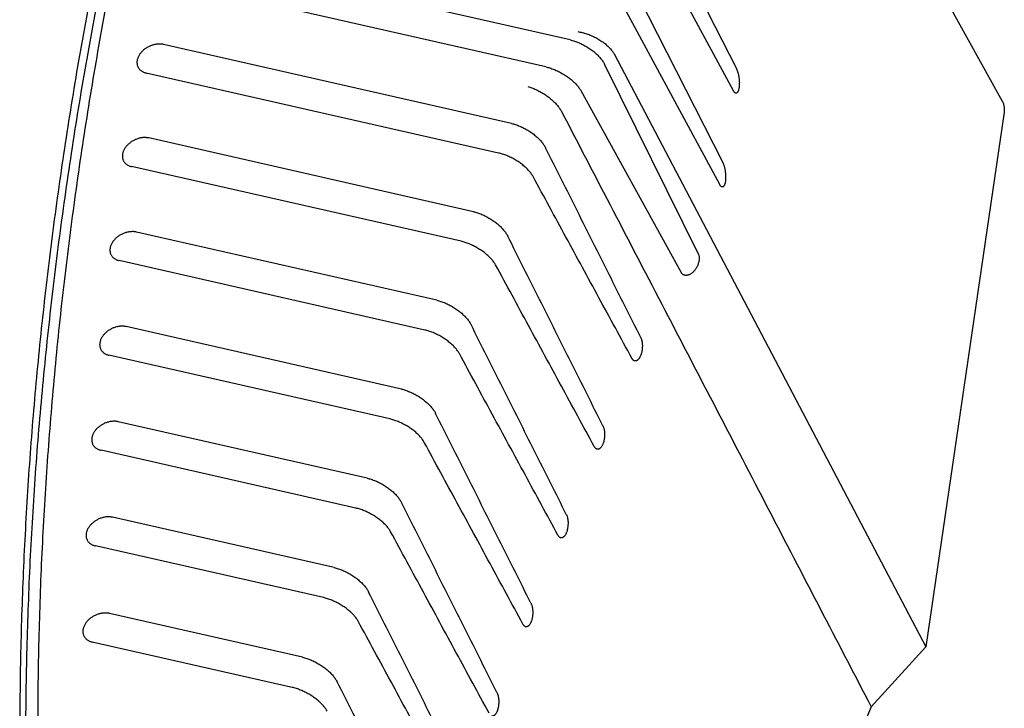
# Model space of a CAD drawing. Header units: inches. Extents: x 0 to 34, y 0 to 22.
# Tile 21 of 29: x 29 to 30.4, y 8.6 to 9.5. Entities that reach past the tile are written whole.
import ezdxf

# ---------------------------------------------------------------- set-up
doc = ezdxf.new("R2010")
doc.units = ezdxf.units.IN
doc.header["$LTSCALE"] = 1.87
doc.header["$MEASUREMENT"] = 0
doc.layers.get('0').update_dxf_attribs({"linetype": 'CONTINUOUS'})

msp = doc.modelspace()

# ---------------------------------------------------------------- linework, layer by layer
at = {"color": 7, "linetype": 'CONTINUOUS'}
for p, q in [((30.3553, 9.3742), (29.936, 10.1323)), ((29.8731, 9.6704), (30.0017, 9.4177)), ((29.8671, 9.6297), (29.9974, 9.3885)), ((29.7807, 9.4559), (29.2621, 9.5736)), ((29.8549, 9.5457), (29.9835, 9.293)), ((29.7481, 9.4201), (29.2392, 9.5356)), ((29.8489, 9.5051), (29.9792, 9.2639)), ((29.7026, 9.3448), (29.2398, 9.4498)), ((29.839, 9.4372), (30.2537, 8.6488)), ((29.8264, 9.4234), (29.951, 9.1716)), ((29.6855, 9.3055), (29.217, 9.4118)), ((29.7947, 9.3886), (29.9282, 9.1467)), ((30.3576, 9.3599), (30.2537, 8.6488)), ((29.6522, 9.2275), (29.2204, 9.3255)), ((29.6356, 9.1881), (29.1975, 9.2875)), ((29.6033, 9.1098), (29.2039, 9.2004)), ((29.5873, 9.0702), (29.181, 9.1624)), ((29.5562, 8.9917), (29.1903, 9.0747)), ((29.5407, 8.952), (29.1674, 9.0367)), ((29.5107, 8.8732), (29.1797, 8.9483)), ((29.4958, 8.8334), (29.1568, 8.9103)), ((29.4669, 8.7544), (29.1722, 8.8213)), ((29.4526, 8.7144), (29.1493, 8.7833)), ((29.4248, 8.6352), (29.1679, 8.6934)), ((29.4111, 8.5951), (29.1451, 8.6554)), ((30.2537, 8.6488), (30.1811, 8.5691))]:
    msp.add_line(p, q, dxfattribs=at)
for points, knots in [([(29.3126, 10.1514), (29.3004, 10.1118), (29.2768, 10.0326), (29.244, 9.9136), (29.2137, 9.7946), (29.1861, 9.6757), (29.1611, 9.557), (29.1387, 9.4386), (29.119, 9.3203), (29.102, 9.2024), (29.0877, 9.0847), (29.076, 8.9675), (29.0669, 8.8506), (29.0606, 8.7342), (29.057, 8.6183), (29.056, 8.5029), (29.0577, 8.388), (29.0621, 8.2738), (29.0668, 8.198), (29.0696, 8.1601)], [0, 0, 0, 0, 0.061586, 0.122797, 0.183635, 0.244107, 0.304215, 0.36397, 0.423372, 0.482435, 0.54116, 0.599561, 0.657642, 0.715417, 0.772892, 0.830083, 0.886992, 0.943628, 1, 1, 1, 1]), ([(29.2961, 10.1379), (29.2843, 10.0988), (29.2614, 10.0208), (29.2296, 9.9035), (29.2003, 9.7863), (29.1736, 9.6691), (29.1494, 9.5522), (29.1278, 9.4354), (29.1088, 9.3189), (29.0924, 9.2027), (29.0786, 9.0868), (29.0673, 8.9713), (29.0587, 8.8561), (29.0527, 8.7414), (29.0492, 8.6272), (29.0484, 8.5135), (29.0502, 8.4003), (29.0546, 8.2878), (29.0592, 8.213), (29.062, 8.1757)], [0, 0, 0, 0, 0.061539, 0.122709, 0.183511, 0.243954, 0.304039, 0.363776, 0.423166, 0.482223, 0.540948, 0.599355, 0.657446, 0.715237, 0.772732, 0.829946, 0.886887, 0.943568, 1, 1, 1, 1]), ([(29.3191, 10.1379), (29.3073, 10.0987), (29.2844, 10.0205), (29.2525, 9.9028), (29.2231, 9.7852), (29.1964, 9.6678), (29.1722, 9.5505), (29.1507, 9.4334), (29.1317, 9.3166), (29.1153, 9.2), (29.1016, 9.0838), (29.0905, 8.968), (29.082, 8.8525), (29.0761, 8.7375), (29.0729, 8.623), (29.0722, 8.509), (29.0743, 8.3955), (29.0789, 8.2827), (29.0838, 8.2077), (29.0866, 8.1704)], [0, 0, 0, 0, 0.061554, 0.122735, 0.183548, 0.243999, 0.304089, 0.36383, 0.423223, 0.48228, 0.541003, 0.599406, 0.657493, 0.715278, 0.772767, 0.829973, 0.886906, 0.943578, 1, 1, 1, 1]), ([(29.7907, 9.4669), (29.7917, 9.4667), (29.7937, 9.4664), (29.7967, 9.4657), (29.7997, 9.4649), (29.8027, 9.464), (29.8057, 9.4629), (29.8087, 9.4617), (29.8117, 9.4603), (29.8146, 9.4589), (29.8174, 9.4574), (29.8201, 9.4557), (29.8227, 9.454), (29.8251, 9.4523), (29.8274, 9.4505), (29.8296, 9.4486), (29.8316, 9.4468), (29.8335, 9.4449), (29.8351, 9.4429), (29.8366, 9.441), (29.8379, 9.4391), (29.8387, 9.4378), (29.839, 9.4372)], [0, 0, 0, 0, 0.050876, 0.103216, 0.156732, 0.211246, 0.266335, 0.321807, 0.377328, 0.432589, 0.487418, 0.541433, 0.594527, 0.64641, 0.69687, 0.74583, 0.793012, 0.838405, 0.88187, 0.923276, 0.962692, 1, 1, 1, 1]), ([(29.7807, 9.4559), (29.7816, 9.4557), (29.7835, 9.4552), (29.7863, 9.4544), (29.7891, 9.4534), (29.7919, 9.4523), (29.7947, 9.451), (29.7975, 9.4496), (29.8003, 9.4481), (29.803, 9.4466), (29.8057, 9.4449), (29.8082, 9.4431), (29.8107, 9.4413), (29.8131, 9.4394), (29.8153, 9.4374), (29.8174, 9.4355), (29.8193, 9.4335), (29.8211, 9.4314), (29.8227, 9.4294), (29.8241, 9.4274), (29.8254, 9.4254), (29.8261, 9.4241), (29.8264, 9.4234)], [0, 0, 0, 0, 0.048847, 0.099322, 0.151099, 0.204063, 0.257842, 0.312218, 0.366952, 0.421675, 0.476267, 0.530352, 0.583744, 0.636233, 0.687505, 0.737494, 0.785904, 0.832616, 0.877515, 0.920394, 0.961271, 1, 1, 1, 1]), ([(29.2398, 9.4498), (29.2392, 9.45), (29.238, 9.4502), (29.236, 9.4504), (29.234, 9.4504), (29.232, 9.4503), (29.2299, 9.4501), (29.2279, 9.4497), (29.2258, 9.4491), (29.2237, 9.4485), (29.2217, 9.4476), (29.2198, 9.4467), (29.2179, 9.4456), (29.216, 9.4445), (29.2143, 9.4432), (29.2127, 9.4418), (29.2112, 9.4404), (29.2098, 9.4388), (29.2086, 9.4372), (29.2075, 9.4356), (29.2066, 9.4339), (29.2058, 9.4322), (29.2053, 9.4305), (29.2048, 9.4288), (29.2046, 9.4271), (29.2046, 9.4254), (29.2047, 9.4238), (29.205, 9.4222), (29.2055, 9.4208), (29.2059, 9.4199), (29.2061, 9.4195)], [0, 0, 0, 0, 0.034876, 0.070744, 0.107447, 0.145043, 0.183365, 0.22228, 0.26177, 0.301571, 0.341656, 0.381843, 0.42192, 0.46187, 0.501425, 0.540529, 0.57906, 0.616816, 0.653832, 0.689924, 0.725077, 0.759295, 0.792482, 0.82478, 0.856174, 0.886763, 0.916733, 0.946144, 0.975273, 1, 1, 1, 1]), ([(29.2061, 9.4195), (29.2061, 9.4195), (29.2064, 9.4189), (29.207, 9.418), (29.208, 9.4167), (29.2092, 9.4156), (29.2105, 9.4146), (29.2119, 9.4137), (29.2135, 9.4129), (29.2152, 9.4123), (29.2164, 9.412), (29.217, 9.4118)], [0, 0, 0, 0, 0.016866, 0.131683, 0.247767, 0.365462, 0.485727, 0.609027, 0.735515, 0.865919, 1, 1, 1, 1]), ([(29.7481, 9.4201), (29.749, 9.4199), (29.7509, 9.4194), (29.7536, 9.4186), (29.7565, 9.4176), (29.7593, 9.4165), (29.7622, 9.4153), (29.765, 9.414), (29.7678, 9.4125), (29.7706, 9.411), (29.7733, 9.4093), (29.7759, 9.4076), (29.7784, 9.4058), (29.7808, 9.404), (29.7831, 9.4021), (29.7852, 9.4002), (29.7872, 9.3983), (29.7891, 9.3963), (29.7908, 9.3944), (29.7923, 9.3924), (29.7936, 9.3905), (29.7944, 9.3892), (29.7947, 9.3886)], [0, 0, 0, 0, 0.04873, 0.09918, 0.151011, 0.204099, 0.258065, 0.312671, 0.367669, 0.422673, 0.477544, 0.531892, 0.585512, 0.63818, 0.689565, 0.739586, 0.787933, 0.834481, 0.879102, 0.921582, 0.961935, 1, 1, 1, 1]), ([(30.0017, 9.4177), (30.0019, 9.4173), (30.0022, 9.4166), (30.0027, 9.4154), (30.0031, 9.4141), (30.0036, 9.4128), (30.004, 9.4113), (30.0043, 9.4098), (30.0047, 9.4081), (30.0049, 9.4065), (30.0052, 9.4048), (30.0053, 9.403), (30.0055, 9.4013), (30.0056, 9.3995), (30.0056, 9.3978), (30.0055, 9.3961), (30.0054, 9.3945), (30.0053, 9.393), (30.0051, 9.3916), (30.0048, 9.3903), (30.0045, 9.3891), (30.0041, 9.3881), (30.0037, 9.3872), (30.0033, 9.3864), (30.0028, 9.3858), (30.0023, 9.3854), (30.0018, 9.3851), (30.0013, 9.385), (30.0009, 9.3851), (30.0007, 9.3851)], [0, 0, 0, 0, 0.033438, 0.069636, 0.108282, 0.149337, 0.1926, 0.237696, 0.284575, 0.332805, 0.381923, 0.431756, 0.481696, 0.531302, 0.580212, 0.627744, 0.673579, 0.717217, 0.758148, 0.796184, 0.830922, 0.86221, 0.890041, 0.914373, 0.935537, 0.95397, 0.97036, 0.985809, 1, 1, 1, 1]), ([(29.7244, 9.394), (29.7252, 9.3938), (29.727, 9.3933), (29.7297, 9.3923), (29.7324, 9.3912), (29.7351, 9.39), (29.7378, 9.3887), (29.7405, 9.3872), (29.7432, 9.3857), (29.7459, 9.384), (29.7485, 9.3823), (29.751, 9.3805), (29.7534, 9.3786), (29.7557, 9.3766), (29.758, 9.3747), (29.76, 9.3727), (29.762, 9.3706), (29.7638, 9.3686), (29.7654, 9.3666), (29.7668, 9.3646), (29.7681, 9.3626), (29.7689, 9.3613), (29.7692, 9.3606)], [0, 0, 0, 0, 0.047601, 0.096968, 0.147836, 0.200074, 0.253299, 0.307305, 0.361828, 0.416509, 0.47121, 0.525535, 0.579304, 0.632257, 0.684072, 0.734652, 0.783662, 0.830979, 0.876433, 0.919791, 0.961044, 1, 1, 1, 1]), ([(30.0007, 9.3851), (30.0007, 9.3851), (30.0005, 9.3852), (30.0001, 9.3853), (29.9995, 9.3857), (29.999, 9.3862), (29.9985, 9.3869), (29.9979, 9.3876), (29.9976, 9.3882), (29.9974, 9.3885)], [0, 0, 0, 0, 0.010335, 0.131503, 0.267274, 0.420616, 0.593243, 0.786553, 1, 1, 1, 1]), ([(30.3553, 9.3742), (30.3555, 9.3738), (30.356, 9.3728), (30.3567, 9.3711), (30.3573, 9.369), (30.3577, 9.3668), (30.3579, 9.3645), (30.3579, 9.3622), (30.3578, 9.3607), (30.3576, 9.3599)], [0, 0, 0, 0, 0.083279, 0.231678, 0.380817, 0.531701, 0.684684, 0.840694, 1, 1, 1, 1]), ([(29.7692, 9.3606), (29.815, 9.2726), (29.9066, 9.0966), (30.0439, 8.8327), (30.1354, 8.657), (30.1811, 8.5691)], [0, 0, 0, 0, 0.333737, 0.66707, 1, 1, 1, 1]), ([(29.7026, 9.3448), (29.7035, 9.3446), (29.7053, 9.3442), (29.708, 9.3433), (29.7108, 9.3424), (29.7135, 9.3413), (29.7163, 9.3401), (29.7191, 9.3387), (29.7218, 9.3372), (29.7245, 9.3357), (29.7271, 9.334), (29.7297, 9.3322), (29.7321, 9.3304), (29.7345, 9.3285), (29.7367, 9.3266), (29.7388, 9.3246), (29.7407, 9.3226), (29.7425, 9.3205), (29.7442, 9.3185), (29.7456, 9.3165), (29.7469, 9.3145), (29.7477, 9.3131), (29.748, 9.3124)], [0, 0, 0, 0, 0.047743, 0.097168, 0.147966, 0.200049, 0.253074, 0.306834, 0.361114, 0.415547, 0.470017, 0.524153, 0.577748, 0.630593, 0.68235, 0.732931, 0.782023, 0.829479, 0.875163, 0.91884, 0.96051, 1, 1, 1, 1]), ([(29.2204, 9.3255), (29.2198, 9.3256), (29.2186, 9.3258), (29.2166, 9.326), (29.2146, 9.3261), (29.2126, 9.326), (29.2105, 9.3257), (29.2084, 9.3253), (29.2064, 9.3248), (29.2043, 9.3241), (29.2023, 9.3233), (29.2003, 9.3223), (29.1984, 9.3213), (29.1966, 9.3201), (29.1949, 9.3188), (29.1933, 9.3174), (29.1918, 9.316), (29.1904, 9.3144), (29.1892, 9.3129), (29.1881, 9.3112), (29.1872, 9.3095), (29.1864, 9.3078), (29.1858, 9.3061), (29.1854, 9.3044), (29.1852, 9.3027), (29.1852, 9.3011), (29.1853, 9.2994), (29.1856, 9.2979), (29.1861, 9.2964), (29.1865, 9.2955), (29.1867, 9.2952)], [0, 0, 0, 0, 0.034876, 0.070744, 0.107447, 0.145043, 0.183365, 0.22228, 0.26177, 0.301571, 0.341656, 0.381843, 0.42192, 0.46187, 0.501425, 0.540529, 0.57906, 0.616816, 0.653832, 0.689924, 0.725077, 0.759295, 0.792482, 0.82478, 0.856174, 0.886763, 0.916733, 0.946144, 0.975273, 1, 1, 1, 1]), ([(29.8745, 9.0602), (29.8604, 9.0882), (29.8323, 9.1442), (29.7902, 9.2283), (29.7621, 9.2844), (29.748, 9.3124)], [0, 0, 0, 0, 0.333161, 0.666495, 1, 1, 1, 1]), ([(29.7314, 9.2742), (29.731, 9.2748), (29.7302, 9.2761), (29.7289, 9.2781), (29.7274, 9.28), (29.7258, 9.282), (29.7239, 9.2839), (29.7219, 9.2859), (29.7198, 9.2878), (29.7175, 9.2896), (29.7152, 9.2915), (29.7127, 9.2932), (29.7101, 9.2949), (29.7075, 9.2965), (29.7048, 9.2981), (29.702, 9.2995), (29.6992, 9.3008), (29.6965, 9.302), (29.6937, 9.3031), (29.6909, 9.304), (29.6882, 9.3049), (29.6864, 9.3053), (29.6855, 9.3055)], [0, 0, 0, 0, 0.038807, 0.079887, 0.123061, 0.168327, 0.215445, 0.264278, 0.314674, 0.366317, 0.419119, 0.472741, 0.526969, 0.581595, 0.636245, 0.690797, 0.744881, 0.798271, 0.850754, 0.901974, 0.951829, 1, 1, 1, 1]), ([(29.1867, 9.2952), (29.1867, 9.2951), (29.187, 9.2945), (29.1876, 9.2936), (29.1886, 9.2923), (29.1898, 9.2912), (29.1911, 9.2902), (29.1925, 9.2893), (29.1941, 9.2885), (29.1958, 9.2879), (29.1969, 9.2876), (29.1975, 9.2875)], [0, 0, 0, 0, 0.016866, 0.131683, 0.247767, 0.365462, 0.485727, 0.609027, 0.735515, 0.865919, 1, 1, 1, 1]), ([(29.9835, 9.293), (29.9836, 9.2927), (29.984, 9.2919), (29.9845, 9.2908), (29.9849, 9.2895), (29.9854, 9.2881), (29.9858, 9.2866), (29.9861, 9.2851), (29.9864, 9.2835), (29.9867, 9.2818), (29.9869, 9.2801), (29.9871, 9.2784), (29.9873, 9.2766), (29.9873, 9.2749), (29.9874, 9.2732), (29.9873, 9.2715), (29.9872, 9.2699), (29.9871, 9.2684), (29.9869, 9.2669), (29.9866, 9.2656), (29.9863, 9.2645), (29.9859, 9.2634), (29.9855, 9.2625), (29.9851, 9.2618), (29.9846, 9.2612), (29.9841, 9.2607), (29.9836, 9.2605), (29.983, 9.2604), (29.9827, 9.2604), (29.9825, 9.2605)], [0, 0, 0, 0, 0.033438, 0.069636, 0.108282, 0.149337, 0.1926, 0.237696, 0.284575, 0.332805, 0.381923, 0.431756, 0.481696, 0.531302, 0.580212, 0.627744, 0.673579, 0.717217, 0.758148, 0.796184, 0.830922, 0.86221, 0.890041, 0.914373, 0.935537, 0.95397, 0.97036, 0.985809, 1, 1, 1, 1]), ([(29.8626, 9.0328), (29.848, 9.0596), (29.8188, 9.1132), (29.7751, 9.1937), (29.7459, 9.2473), (29.7314, 9.2742)], [0, 0, 0, 0, 0.333183, 0.666516, 1, 1, 1, 1]), ([(29.9825, 9.2605), (29.9825, 9.2605), (29.9823, 9.2605), (29.9819, 9.2607), (29.9813, 9.261), (29.9808, 9.2616), (29.9802, 9.2622), (29.9797, 9.263), (29.9794, 9.2636), (29.9792, 9.2639)], [0, 0, 0, 0, 0.010335, 0.131503, 0.267274, 0.420616, 0.593243, 0.786553, 1, 1, 1, 1]), ([(29.6522, 9.2275), (29.653, 9.2273), (29.6548, 9.2268), (29.6576, 9.226), (29.6603, 9.225), (29.6631, 9.2239), (29.6659, 9.2227), (29.6686, 9.2214), (29.6714, 9.2199), (29.674, 9.2183), (29.6767, 9.2166), (29.6792, 9.2149), (29.6817, 9.2131), (29.684, 9.2112), (29.6863, 9.2092), (29.6884, 9.2072), (29.6903, 9.2052), (29.6921, 9.2032), (29.6938, 9.2012), (29.6952, 9.1991), (29.6965, 9.1971), (29.6972, 9.1958), (29.6976, 9.1951)], [0, 0, 0, 0, 0.047825, 0.097331, 0.148211, 0.200372, 0.253467, 0.307289, 0.36162, 0.416091, 0.470584, 0.524728, 0.578317, 0.63114, 0.68286, 0.733392, 0.782423, 0.829809, 0.875415, 0.91901, 0.960595, 1, 1, 1, 1]), ([(29.2039, 9.2004), (29.2033, 9.2006), (29.202, 9.2008), (29.2001, 9.201), (29.1981, 9.201), (29.196, 9.2009), (29.194, 9.2007), (29.1919, 9.2003), (29.1898, 9.1997), (29.1878, 9.199), (29.1858, 9.1982), (29.1838, 9.1973), (29.1819, 9.1962), (29.1801, 9.1951), (29.1783, 9.1938), (29.1767, 9.1924), (29.1752, 9.1909), (29.1739, 9.1894), (29.1726, 9.1878), (29.1715, 9.1862), (29.1706, 9.1845), (29.1699, 9.1828), (29.1693, 9.1811), (29.1689, 9.1794), (29.1687, 9.1777), (29.1686, 9.176), (29.1687, 9.1744), (29.1691, 9.1728), (29.1695, 9.1714), (29.1699, 9.1705), (29.1701, 9.1701)], [0, 0, 0, 0, 0.034876, 0.070744, 0.107447, 0.145043, 0.183365, 0.22228, 0.26177, 0.301571, 0.341656, 0.381843, 0.42192, 0.46187, 0.501425, 0.540529, 0.57906, 0.616816, 0.653832, 0.689924, 0.725077, 0.759295, 0.792482, 0.82478, 0.856174, 0.886763, 0.916733, 0.946144, 0.975273, 1, 1, 1, 1]), ([(29.8242, 8.9428), (29.8101, 8.9708), (29.782, 9.0269), (29.7398, 9.111), (29.7116, 9.167), (29.6976, 9.1951)], [0, 0, 0, 0, 0.33316, 0.666493, 1, 1, 1, 1]), ([(29.6815, 9.1567), (29.6811, 9.1574), (29.6804, 9.1587), (29.679, 9.1606), (29.6776, 9.1625), (29.6759, 9.1645), (29.6741, 9.1664), (29.6721, 9.1684), (29.6699, 9.1703), (29.6677, 9.1722), (29.6653, 9.174), (29.6628, 9.1758), (29.6602, 9.1774), (29.6576, 9.1791), (29.6549, 9.1806), (29.6521, 9.182), (29.6493, 9.1833), (29.6466, 9.1846), (29.6438, 9.1856), (29.641, 9.1866), (29.6383, 9.1874), (29.6365, 9.1879), (29.6356, 9.1881)], [0, 0, 0, 0, 0.038722, 0.079713, 0.122801, 0.167983, 0.215024, 0.263786, 0.314124, 0.365721, 0.418493, 0.4721, 0.526329, 0.580975, 0.63566, 0.690264, 0.744414, 0.797883, 0.850455, 0.90177, 0.951726, 1, 1, 1, 1]), ([(29.1701, 9.1701), (29.1702, 9.1701), (29.1705, 9.1695), (29.1711, 9.1686), (29.1721, 9.1673), (29.1732, 9.1662), (29.1745, 9.1652), (29.176, 9.1643), (29.1775, 9.1635), (29.1792, 9.1629), (29.1804, 9.1626), (29.181, 9.1624)], [0, 0, 0, 0, 0.016866, 0.131683, 0.247767, 0.365462, 0.485727, 0.609027, 0.735515, 0.865919, 1, 1, 1, 1]), ([(29.951, 9.1716), (29.9511, 9.1713), (29.9514, 9.1705), (29.9518, 9.1693), (29.9521, 9.1681), (29.9522, 9.1667), (29.9522, 9.1653), (29.9522, 9.1639), (29.952, 9.1624), (29.9517, 9.1608), (29.9513, 9.1593), (29.9508, 9.1577), (29.9502, 9.1562), (29.9495, 9.1546), (29.9487, 9.1531), (29.9478, 9.1517), (29.9468, 9.1503), (29.9458, 9.149), (29.9447, 9.1479), (29.9436, 9.1468), (29.9424, 9.1458), (29.9412, 9.1449), (29.94, 9.1442), (29.9388, 9.1436), (29.9376, 9.1432), (29.9364, 9.1429), (29.9352, 9.1427), (29.9341, 9.1427), (29.9334, 9.1428), (29.933, 9.1429), (29.933, 9.1429)], [0, 0, 0, 0, 0.030056, 0.061588, 0.09453, 0.129042, 0.165078, 0.20246, 0.241271, 0.281277, 0.322244, 0.364167, 0.406679, 0.449578, 0.492731, 0.535706, 0.57839, 0.620514, 0.661708, 0.701932, 0.740879, 0.778346, 0.814351, 0.848676, 0.881369, 0.912521, 0.942126, 0.970498, 0.997849, 1, 1, 1, 1]), ([(29.8126, 8.9153), (29.7981, 8.9421), (29.7689, 8.9958), (29.7252, 9.0762), (29.6961, 9.1299), (29.6815, 9.1567)], [0, 0, 0, 0, 0.333183, 0.666517, 1, 1, 1, 1]), ([(29.933, 9.1429), (29.9327, 9.143), (29.932, 9.1432), (29.9311, 9.1436), (29.9302, 9.1442), (29.9295, 9.1449), (29.9288, 9.1457), (29.9284, 9.1463), (29.9282, 9.1467)], [0, 0, 0, 0, 0.153263, 0.318177, 0.483091, 0.650181, 0.822153, 1, 1, 1, 1]), ([(29.6033, 9.1098), (29.6042, 9.1096), (29.606, 9.1091), (29.6087, 9.1083), (29.6115, 9.1073), (29.6143, 9.1062), (29.6171, 9.105), (29.6198, 9.1036), (29.6226, 9.1022), (29.6253, 9.1006), (29.6279, 9.0989), (29.6305, 9.0972), (29.6329, 9.0953), (29.6353, 9.0934), (29.6375, 9.0915), (29.6396, 9.0895), (29.6416, 9.0875), (29.6434, 9.0855), (29.645, 9.0834), (29.6465, 9.0814), (29.6477, 9.0794), (29.6485, 9.078), (29.6488, 9.0774)], [0, 0, 0, 0, 0.047915, 0.097513, 0.148482, 0.200728, 0.253901, 0.307791, 0.362177, 0.416689, 0.471208, 0.525361, 0.578942, 0.63174, 0.68342, 0.733897, 0.782861, 0.830169, 0.87569, 0.919195, 0.960688, 1, 1, 1, 1]), ([(29.1903, 9.0747), (29.1897, 9.0749), (29.1884, 9.0751), (29.1865, 9.0753), (29.1845, 9.0753), (29.1824, 9.0752), (29.1804, 9.075), (29.1783, 9.0746), (29.1762, 9.074), (29.1742, 9.0733), (29.1721, 9.0725), (29.1702, 9.0716), (29.1683, 9.0705), (29.1665, 9.0694), (29.1647, 9.0681), (29.1631, 9.0667), (29.1616, 9.0652), (29.1602, 9.0637), (29.159, 9.0621), (29.1579, 9.0605), (29.157, 9.0588), (29.1563, 9.0571), (29.1557, 9.0554), (29.1553, 9.0537), (29.155, 9.052), (29.155, 9.0503), (29.1551, 9.0487), (29.1555, 9.0471), (29.1559, 9.0457), (29.1563, 9.0448), (29.1565, 9.0444)], [0, 0, 0, 0, 0.034876, 0.070744, 0.107447, 0.145043, 0.183365, 0.22228, 0.26177, 0.301571, 0.341656, 0.381843, 0.42192, 0.46187, 0.501425, 0.540529, 0.57906, 0.616816, 0.653832, 0.689924, 0.725077, 0.759295, 0.792482, 0.82478, 0.856174, 0.886763, 0.916733, 0.946144, 0.975273, 1, 1, 1, 1]), ([(29.7755, 8.8251), (29.7614, 8.8531), (29.7333, 8.9091), (29.6911, 8.9932), (29.6629, 9.0493), (29.6488, 9.0774)], [0, 0, 0, 0, 0.333158, 0.666492, 1, 1, 1, 1]), ([(29.6333, 9.0389), (29.6329, 9.0395), (29.6322, 9.0408), (29.6308, 9.0427), (29.6294, 9.0447), (29.6277, 9.0466), (29.6259, 9.0486), (29.6239, 9.0505), (29.6217, 9.0524), (29.6195, 9.0543), (29.6171, 9.0561), (29.6146, 9.0579), (29.612, 9.0596), (29.6094, 9.0612), (29.6067, 9.0627), (29.6039, 9.0642), (29.6011, 9.0655), (29.5983, 9.0667), (29.5955, 9.0678), (29.5928, 9.0687), (29.59, 9.0696), (29.5882, 9.07), (29.5873, 9.0702)], [0, 0, 0, 0, 0.038628, 0.079523, 0.122517, 0.167608, 0.214564, 0.263251, 0.313525, 0.365073, 0.41781, 0.471402, 0.525632, 0.580299, 0.635024, 0.689684, 0.743906, 0.79746, 0.850129, 0.901549, 0.951614, 1, 1, 1, 1]), ([(29.8745, 9.0602), (29.8747, 9.0598), (29.875, 9.0591), (29.8754, 9.0579), (29.8758, 9.0565), (29.8761, 9.0551), (29.8764, 9.0537), (29.8765, 9.0521), (29.8767, 9.0505), (29.8767, 9.0489), (29.8766, 9.0473), (29.8765, 9.0456), (29.8763, 9.044), (29.8761, 9.0424), (29.8758, 9.0408), (29.8754, 9.0392), (29.8749, 9.0378), (29.8744, 9.0364), (29.8738, 9.0351), (29.8732, 9.0339), (29.8726, 9.0328), (29.8719, 9.0319), (29.8712, 9.031), (29.8704, 9.0304), (29.8697, 9.0298), (29.8689, 9.0294), (29.8681, 9.0292), (29.8673, 9.0291), (29.8668, 9.0292), (29.8665, 9.0292), (29.8665, 9.0292)], [0, 0, 0, 0, 0.033685, 0.069664, 0.107659, 0.147644, 0.189376, 0.232489, 0.276915, 0.322239, 0.368101, 0.414362, 0.460508, 0.506292, 0.551454, 0.595498, 0.638302, 0.679533, 0.718832, 0.756171, 0.791264, 0.823983, 0.854407, 0.882454, 0.908333, 0.932349, 0.954819, 0.976387, 0.997675, 1, 1, 1, 1]), ([(29.1565, 9.0444), (29.1566, 9.0444), (29.1569, 9.0438), (29.1575, 9.0429), (29.1585, 9.0416), (29.1596, 9.0405), (29.1609, 9.0395), (29.1624, 9.0386), (29.1639, 9.0378), (29.1656, 9.0372), (29.1668, 9.0369), (29.1674, 9.0367)], [0, 0, 0, 0, 0.016866, 0.131683, 0.247767, 0.365462, 0.485727, 0.609027, 0.735515, 0.865919, 1, 1, 1, 1]), ([(29.7644, 8.7975), (29.7498, 8.8243), (29.7207, 8.8779), (29.677, 8.9584), (29.6478, 9.012), (29.6333, 9.0389)], [0, 0, 0, 0, 0.333184, 0.666517, 1, 1, 1, 1]), ([(29.8665, 9.0292), (29.8662, 9.0293), (29.8658, 9.0294), (29.8651, 9.0298), (29.8644, 9.0303), (29.8637, 9.031), (29.8631, 9.0318), (29.8627, 9.0324), (29.8626, 9.0328)], [0, 0, 0, 0, 0.127722, 0.277909, 0.438152, 0.61075, 0.798005, 1, 1, 1, 1]), ([(29.5562, 8.9917), (29.5571, 8.9915), (29.5589, 8.991), (29.5616, 8.9902), (29.5644, 8.9892), (29.5672, 8.9881), (29.5699, 8.9869), (29.5727, 8.9855), (29.5755, 8.9841), (29.5782, 8.9825), (29.5808, 8.9808), (29.5834, 8.979), (29.5858, 8.9772), (29.5882, 8.9753), (29.5904, 8.9734), (29.5925, 8.9714), (29.5945, 8.9694), (29.5963, 8.9673), (29.5979, 8.9653), (29.5994, 8.9633), (29.6007, 8.9613), (29.6014, 8.9599), (29.6017, 8.9593)], [0, 0, 0, 0, 0.048014, 0.097712, 0.148779, 0.201118, 0.254376, 0.30834, 0.362786, 0.417343, 0.47189, 0.526051, 0.579624, 0.632394, 0.684029, 0.734447, 0.783337, 0.830562, 0.87599, 0.919397, 0.96079, 1, 1, 1, 1]), ([(29.7285, 8.707), (29.7144, 8.735), (29.6863, 8.791), (29.644, 8.8751), (29.6158, 8.9312), (29.6017, 8.9593)], [0, 0, 0, 0, 0.333157, 0.66649, 1, 1, 1, 1]), ([(29.1797, 8.9483), (29.1791, 8.9485), (29.1778, 8.9487), (29.1759, 8.9489), (29.1739, 8.9489), (29.1718, 8.9488), (29.1698, 8.9486), (29.1677, 8.9482), (29.1656, 8.9476), (29.1636, 8.947), (29.1616, 8.9462), (29.1596, 8.9452), (29.1577, 8.9441), (29.1559, 8.943), (29.1542, 8.9417), (29.1525, 8.9403), (29.151, 8.9389), (29.1497, 8.9373), (29.1484, 8.9357), (29.1474, 8.9341), (29.1464, 8.9324), (29.1457, 8.9307), (29.1451, 8.929), (29.1447, 8.9273), (29.1445, 8.9256), (29.1444, 8.924), (29.1446, 8.9223), (29.1449, 8.9208), (29.1453, 8.9193), (29.1457, 8.9184), (29.146, 8.918)], [0, 0, 0, 0, 0.034876, 0.070744, 0.107447, 0.145043, 0.183365, 0.22228, 0.26177, 0.301571, 0.341656, 0.381843, 0.42192, 0.46187, 0.501425, 0.540529, 0.57906, 0.616816, 0.653832, 0.689924, 0.725077, 0.759295, 0.792482, 0.82478, 0.856174, 0.886763, 0.916733, 0.946144, 0.975273, 1, 1, 1, 1]), ([(29.5867, 8.9206), (29.5864, 8.9213), (29.5856, 8.9226), (29.5843, 8.9245), (29.5828, 8.9264), (29.5812, 8.9284), (29.5793, 8.9303), (29.5774, 8.9323), (29.5752, 8.9342), (29.573, 8.9361), (29.5706, 8.9379), (29.5681, 8.9397), (29.5655, 8.9414), (29.5629, 8.943), (29.5601, 8.9445), (29.5574, 8.9459), (29.5546, 8.9473), (29.5518, 8.9485), (29.549, 8.9496), (29.5462, 8.9505), (29.5434, 8.9513), (29.5416, 8.9518), (29.5407, 8.952)], [0, 0, 0, 0, 0.038526, 0.079318, 0.122209, 0.167201, 0.214066, 0.262671, 0.312876, 0.36437, 0.417071, 0.470645, 0.524878, 0.579567, 0.634334, 0.689055, 0.743356, 0.797003, 0.849776, 0.90131, 0.951493, 1, 1, 1, 1]), ([(29.8242, 8.9428), (29.8243, 8.9425), (29.8247, 8.9417), (29.8251, 8.9405), (29.8255, 8.9392), (29.8258, 8.9378), (29.8261, 8.9363), (29.8263, 8.9348), (29.8264, 8.9332), (29.8264, 8.9315), (29.8264, 8.9299), (29.8263, 8.9282), (29.8261, 8.9266), (29.8259, 8.925), (29.8256, 8.9234), (29.8252, 8.9218), (29.8248, 8.9204), (29.8243, 8.919), (29.8237, 8.9177), (29.8231, 8.9165), (29.8225, 8.9154), (29.8218, 8.9144), (29.8211, 8.9136), (29.8204, 8.9129), (29.8196, 8.9124), (29.8189, 8.912), (29.8181, 8.9117), (29.8173, 8.9117), (29.8168, 8.9117), (29.8165, 8.9118), (29.8165, 8.9118)], [0, 0, 0, 0, 0.033735, 0.069792, 0.107887, 0.147992, 0.189863, 0.233129, 0.277721, 0.323219, 0.369259, 0.415699, 0.462019, 0.507965, 0.553274, 0.597443, 0.640343, 0.681635, 0.720957, 0.758275, 0.793299, 0.825903, 0.856163, 0.884001, 0.909631, 0.933365, 0.955539, 0.976814, 0.99783, 1, 1, 1, 1]), ([(29.146, 8.918), (29.146, 8.918), (29.1463, 8.9174), (29.1469, 8.9165), (29.1479, 8.9152), (29.149, 8.9141), (29.1503, 8.9131), (29.1518, 8.9122), (29.1534, 8.9114), (29.155, 8.9108), (29.1562, 8.9105), (29.1568, 8.9103)], [0, 0, 0, 0, 0.016866, 0.131683, 0.247767, 0.365462, 0.485727, 0.609027, 0.735515, 0.865919, 1, 1, 1, 1]), ([(29.7178, 8.6793), (29.7032, 8.7061), (29.6741, 8.7597), (29.6304, 8.8402), (29.6013, 8.8938), (29.5867, 8.9206)], [0, 0, 0, 0, 0.333185, 0.666518, 1, 1, 1, 1]), ([(29.8165, 8.9118), (29.8163, 8.9118), (29.8158, 8.912), (29.8151, 8.9124), (29.8144, 8.9129), (29.8138, 8.9136), (29.8132, 8.9144), (29.8128, 8.915), (29.8126, 8.9153)], [0, 0, 0, 0, 0.12764, 0.277118, 0.437034, 0.609677, 0.797319, 1, 1, 1, 1]), ([(29.5107, 8.8732), (29.5116, 8.873), (29.5134, 8.8726), (29.5161, 8.8717), (29.5189, 8.8708), (29.5217, 8.8697), (29.5245, 8.8684), (29.5273, 8.8671), (29.5301, 8.8656), (29.5328, 8.864), (29.5354, 8.8623), (29.538, 8.8605), (29.5405, 8.8587), (29.5428, 8.8568), (29.5451, 8.8549), (29.5472, 8.8529), (29.5491, 8.8509), (29.5509, 8.8488), (29.5525, 8.8468), (29.554, 8.8448), (29.5553, 8.8428), (29.556, 8.8414), (29.5564, 8.8408)], [0, 0, 0, 0, 0.048122, 0.097929, 0.149103, 0.201543, 0.254893, 0.308937, 0.363448, 0.418053, 0.472629, 0.5268, 0.580362, 0.633102, 0.684689, 0.735043, 0.783852, 0.830986, 0.876314, 0.919615, 0.960899, 1, 1, 1, 1]), ([(29.6832, 8.5885), (29.6691, 8.6165), (29.641, 8.6725), (29.5987, 8.7566), (29.5705, 8.8127), (29.5564, 8.8408)], [0, 0, 0, 0, 0.333155, 0.666488, 1, 1, 1, 1]), ([(29.5419, 8.802), (29.5416, 8.8027), (29.5408, 8.804), (29.5395, 8.8059), (29.538, 8.8078), (29.5363, 8.8098), (29.5345, 8.8117), (29.5325, 8.8137), (29.5304, 8.8156), (29.5281, 8.8174), (29.5257, 8.8193), (29.5233, 8.821), (29.5207, 8.8227), (29.518, 8.8244), (29.5153, 8.8259), (29.5125, 8.8273), (29.5097, 8.8287), (29.5069, 8.8299), (29.5041, 8.831), (29.5013, 8.8319), (29.4985, 8.8328), (29.4967, 8.8332), (29.4958, 8.8334)], [0, 0, 0, 0, 0.038417, 0.079097, 0.121877, 0.166763, 0.213529, 0.262046, 0.312177, 0.363613, 0.416274, 0.46983, 0.524064, 0.578779, 0.633592, 0.688378, 0.742764, 0.79651, 0.849396, 0.901052, 0.951363, 1, 1, 1, 1]), ([(29.7755, 8.8251), (29.7757, 8.8247), (29.776, 8.824), (29.7765, 8.8228), (29.7769, 8.8214), (29.7772, 8.82), (29.7774, 8.8186), (29.7776, 8.817), (29.7778, 8.8154), (29.7778, 8.8138), (29.7778, 8.8121), (29.7777, 8.8105), (29.7776, 8.8088), (29.7773, 8.8072), (29.777, 8.8056), (29.7767, 8.8041), (29.7763, 8.8026), (29.7758, 8.8012), (29.7753, 8.7999), (29.7747, 8.7987), (29.7741, 8.7976), (29.7734, 8.7966), (29.7727, 8.7958), (29.772, 8.7951), (29.7713, 8.7946), (29.7705, 8.7942), (29.7698, 8.7939), (29.769, 8.7938), (29.7685, 8.7939), (29.7682, 8.7939), (29.7682, 8.7939)], [0, 0, 0, 0, 0.033778, 0.069906, 0.108097, 0.148316, 0.19032, 0.233735, 0.278489, 0.324161, 0.370379, 0.417, 0.463498, 0.509612, 0.555074, 0.599374, 0.642377, 0.683738, 0.723089, 0.760392, 0.795354, 0.827846, 0.857944, 0.885572, 0.910952, 0.934403, 0.956277, 0.977253, 0.997994, 1, 1, 1, 1]), ([(29.1722, 8.8213), (29.1716, 8.8214), (29.1703, 8.8216), (29.1684, 8.8218), (29.1664, 8.8219), (29.1644, 8.8218), (29.1623, 8.8215), (29.1602, 8.8211), (29.1582, 8.8206), (29.1561, 8.8199), (29.1541, 8.8191), (29.1521, 8.8181), (29.1502, 8.8171), (29.1484, 8.8159), (29.1467, 8.8146), (29.1451, 8.8132), (29.1436, 8.8118), (29.1422, 8.8102), (29.141, 8.8087), (29.1399, 8.807), (29.139, 8.8053), (29.1382, 8.8036), (29.1376, 8.8019), (29.1372, 8.8002), (29.137, 8.7985), (29.1369, 8.7969), (29.1371, 8.7952), (29.1374, 8.7937), (29.1379, 8.7922), (29.1383, 8.7913), (29.1385, 8.7909)], [0, 0, 0, 0, 0.034876, 0.070744, 0.107447, 0.145043, 0.183365, 0.22228, 0.26177, 0.301571, 0.341656, 0.381843, 0.42192, 0.46187, 0.501425, 0.540529, 0.57906, 0.616816, 0.653832, 0.689924, 0.725077, 0.759295, 0.792482, 0.82478, 0.856174, 0.886763, 0.916733, 0.946144, 0.975273, 1, 1, 1, 1]), ([(29.6729, 8.5607), (29.6583, 8.5875), (29.6292, 8.6411), (29.5856, 8.7215), (29.5565, 8.7752), (29.5419, 8.802)], [0, 0, 0, 0, 0.333185, 0.666518, 1, 1, 1, 1]), ([(29.1385, 8.7909), (29.1385, 8.7909), (29.1388, 8.7903), (29.1394, 8.7894), (29.1404, 8.7881), (29.1416, 8.787), (29.1429, 8.786), (29.1443, 8.7851), (29.1459, 8.7843), (29.1476, 8.7837), (29.1487, 8.7834), (29.1493, 8.7833)], [0, 0, 0, 0, 0.016866, 0.131683, 0.247767, 0.365462, 0.485727, 0.609027, 0.735515, 0.865919, 1, 1, 1, 1]), ([(29.7682, 8.7939), (29.768, 8.794), (29.7675, 8.7942), (29.7668, 8.7945), (29.7661, 8.7951), (29.7655, 8.7957), (29.7649, 8.7966), (29.7645, 8.7972), (29.7644, 8.7975)], [0, 0, 0, 0, 0.127602, 0.276359, 0.435938, 0.60862, 0.796642, 1, 1, 1, 1]), ([(29.4669, 8.7544), (29.4678, 8.7542), (29.4696, 8.7537), (29.4724, 8.7529), (29.4752, 8.7519), (29.478, 8.7508), (29.4808, 8.7496), (29.4836, 8.7482), (29.4863, 8.7467), (29.4891, 8.7451), (29.4917, 8.7434), (29.4943, 8.7417), (29.4968, 8.7398), (29.4991, 8.7379), (29.5014, 8.736), (29.5035, 8.734), (29.5054, 8.732), (29.5072, 8.73), (29.5089, 8.7279), (29.5103, 8.7259), (29.5116, 8.7239), (29.5123, 8.7226), (29.5127, 8.7219)], [0, 0, 0, 0, 0.04824, 0.098164, 0.149453, 0.202002, 0.255452, 0.309583, 0.364163, 0.41882, 0.473428, 0.527608, 0.581159, 0.633866, 0.6854, 0.735683, 0.784407, 0.831442, 0.876662, 0.919849, 0.961016, 1, 1, 1, 1]), ([(29.6396, 8.4696), (29.6255, 8.4976), (29.5973, 8.5536), (29.555, 8.6378), (29.5268, 8.6938), (29.5127, 8.7219)], [0, 0, 0, 0, 0.333153, 0.666487, 1, 1, 1, 1]), ([(29.4988, 8.683), (29.4984, 8.6837), (29.4977, 8.685), (29.4964, 8.6869), (29.4949, 8.6888), (29.4932, 8.6908), (29.4914, 8.6927), (29.4894, 8.6946), (29.4873, 8.6965), (29.485, 8.6984), (29.4826, 8.7003), (29.4801, 8.702), (29.4775, 8.7037), (29.4749, 8.7054), (29.4721, 8.7069), (29.4694, 8.7083), (29.4665, 8.7097), (29.4637, 8.7109), (29.4609, 8.712), (29.4581, 8.7129), (29.4553, 8.7138), (29.4535, 8.7142), (29.4526, 8.7144)], [0, 0, 0, 0, 0.038299, 0.078859, 0.121521, 0.166293, 0.212953, 0.261375, 0.311426, 0.3628, 0.415419, 0.468954, 0.523192, 0.577932, 0.632794, 0.687651, 0.742127, 0.795981, 0.848989, 0.900775, 0.951223, 1, 1, 1, 1]), ([(29.7285, 8.707), (29.7287, 8.7066), (29.729, 8.7058), (29.7295, 8.7046), (29.7299, 8.7033), (29.7302, 8.7019), (29.7305, 8.7004), (29.7307, 8.6989), (29.7308, 8.6973), (29.7309, 8.6957), (29.7309, 8.694), (29.7308, 8.6924), (29.7307, 8.6907), (29.7305, 8.6891), (29.7302, 8.6875), (29.7299, 8.6859), (29.7295, 8.6844), (29.729, 8.683), (29.7285, 8.6817), (29.7279, 8.6805), (29.7273, 8.6794), (29.7267, 8.6784), (29.726, 8.6776), (29.7253, 8.6769), (29.7246, 8.6764), (29.7239, 8.676), (29.7231, 8.6757), (29.7224, 8.6756), (29.7219, 8.6757), (29.7216, 8.6757), (29.7216, 8.6757)], [0, 0, 0, 0, 0.033815, 0.070008, 0.108286, 0.148614, 0.190747, 0.234305, 0.27922, 0.325064, 0.371461, 0.418265, 0.464945, 0.511232, 0.556853, 0.601291, 0.644404, 0.685841, 0.725229, 0.762523, 0.797426, 0.829811, 0.85975, 0.887168, 0.912297, 0.935462, 0.957031, 0.977705, 0.998165, 1, 1, 1, 1]), ([(29.1679, 8.6934), (29.1673, 8.6936), (29.1661, 8.6938), (29.1641, 8.694), (29.1621, 8.694), (29.1601, 8.6939), (29.158, 8.6937), (29.156, 8.6933), (29.1539, 8.6927), (29.1518, 8.6921), (29.1498, 8.6912), (29.1479, 8.6903), (29.146, 8.6892), (29.1441, 8.6881), (29.1424, 8.6868), (29.1408, 8.6854), (29.1393, 8.684), (29.1379, 8.6824), (29.1367, 8.6808), (29.1356, 8.6792), (29.1347, 8.6775), (29.1339, 8.6758), (29.1334, 8.6741), (29.1329, 8.6724), (29.1327, 8.6707), (29.1327, 8.6691), (29.1328, 8.6674), (29.1331, 8.6659), (29.1336, 8.6644), (29.134, 8.6635), (29.1342, 8.6631)], [0, 0, 0, 0, 0.034876, 0.070744, 0.107447, 0.145043, 0.183365, 0.22228, 0.26177, 0.301571, 0.341656, 0.381843, 0.42192, 0.46187, 0.501425, 0.540529, 0.57906, 0.616816, 0.653832, 0.689924, 0.725077, 0.759295, 0.792482, 0.82478, 0.856174, 0.886763, 0.916733, 0.946144, 0.975273, 1, 1, 1, 1]), ([(29.6297, 8.4417), (29.6151, 8.4685), (29.5861, 8.5221), (29.5424, 8.6026), (29.5133, 8.6562), (29.4988, 8.683)], [0, 0, 0, 0, 0.333186, 0.666519, 1, 1, 1, 1]), ([(29.7216, 8.6757), (29.7214, 8.6758), (29.7209, 8.6759), (29.7202, 8.6763), (29.7195, 8.6769), (29.7189, 8.6775), (29.7183, 8.6783), (29.7179, 8.6789), (29.7178, 8.6793)], [0, 0, 0, 0, 0.127605, 0.27563, 0.434866, 0.607574, 0.795978, 1, 1, 1, 1]), ([(29.1342, 8.6631), (29.1342, 8.6631), (29.1345, 8.6625), (29.1351, 8.6616), (29.1361, 8.6603), (29.1373, 8.6592), (29.1386, 8.6582), (29.14, 8.6573), (29.1416, 8.6565), (29.1433, 8.6559), (29.1445, 8.6556), (29.1451, 8.6554)], [0, 0, 0, 0, 0.016866, 0.131683, 0.247767, 0.365462, 0.485727, 0.609027, 0.735515, 0.865919, 1, 1, 1, 1]), ([(29.4248, 8.6352), (29.4257, 8.6349), (29.4276, 8.6345), (29.4303, 8.6336), (29.4331, 8.6327), (29.4359, 8.6315), (29.4388, 8.6303), (29.4416, 8.6289), (29.4443, 8.6274), (29.4471, 8.6258), (29.4497, 8.6242), (29.4523, 8.6224), (29.4548, 8.6206), (29.4571, 8.6187), (29.4594, 8.6167), (29.4615, 8.6147), (29.4635, 8.6127), (29.4653, 8.6107), (29.4669, 8.6087), (29.4683, 8.6067), (29.4696, 8.6047), (29.4703, 8.6033), (29.4707, 8.6026)], [0, 0, 0, 0, 0.048366, 0.098417, 0.149831, 0.202498, 0.256055, 0.310278, 0.364933, 0.419645, 0.474286, 0.528475, 0.582014, 0.634685, 0.686163, 0.73637, 0.785001, 0.831931, 0.877035, 0.9201, 0.961141, 1, 1, 1, 1]), ([(29.5978, 8.3503), (29.5837, 8.3783), (29.5554, 8.4344), (29.5131, 8.5185), (29.4848, 8.5746), (29.4707, 8.6026)], [0, 0, 0, 0, 0.333151, 0.666485, 1, 1, 1, 1]), ([(29.4574, 8.5636), (29.457, 8.5643), (29.4562, 8.5656), (29.4549, 8.5675), (29.4535, 8.5694), (29.4518, 8.5714), (29.45, 8.5733), (29.448, 8.5752), (29.4459, 8.5771), (29.4436, 8.579), (29.4412, 8.5808), (29.4387, 8.5826), (29.4361, 8.5843), (29.4334, 8.586), (29.4307, 8.5875), (29.4279, 8.5889), (29.4251, 8.5903), (29.4223, 8.5915), (29.4194, 8.5926), (29.4166, 8.5936), (29.4138, 8.5944), (29.412, 8.5949), (29.4111, 8.5951)], [0, 0, 0, 0, 0.038172, 0.078605, 0.121141, 0.16579, 0.212337, 0.260657, 0.310624, 0.361931, 0.414504, 0.468019, 0.522258, 0.577027, 0.631941, 0.686874, 0.741447, 0.795416, 0.848553, 0.90048, 0.951074, 1, 1, 1, 1]), ([(29.6832, 8.5885), (29.6834, 8.5881), (29.6838, 8.5873), (29.6842, 8.5861), (29.6846, 8.5848), (29.6849, 8.5834), (29.6852, 8.5819), (29.6854, 8.5804), (29.6856, 8.5788), (29.6857, 8.5772), (29.6857, 8.5755), (29.6856, 8.5738), (29.6855, 8.5722), (29.6853, 8.5705), (29.685, 8.5689), (29.6847, 8.5674), (29.6843, 8.5659), (29.6839, 8.5645), (29.6834, 8.5631), (29.6829, 8.5619), (29.6823, 8.5608), (29.6817, 8.5599), (29.681, 8.559), (29.6803, 8.5583), (29.6796, 8.5578), (29.6789, 8.5574), (29.6782, 8.5571), (29.6774, 8.557), (29.6769, 8.5571), (29.6767, 8.5571), (29.6767, 8.5571)], [0, 0, 0, 0, 0.033846, 0.070096, 0.108456, 0.148886, 0.191141, 0.23484, 0.279912, 0.325927, 0.372504, 0.419492, 0.466358, 0.512823, 0.558609, 0.603193, 0.646424, 0.687945, 0.727376, 0.764668, 0.799518, 0.831799, 0.86158, 0.88879, 0.913667, 0.936542, 0.957803, 0.978169, 0.998344, 1, 1, 1, 1]), ([(30.1811, 8.5691), (30.1612, 8.5241), (30.122, 8.4339), (30.0655, 8.2982), (30.0114, 8.1622), (29.9596, 8.0261), (29.9102, 7.8899), (29.8632, 7.7537), (29.8187, 7.6174), (29.7766, 7.481), (29.7368, 7.3447), (29.6996, 7.2084), (29.6648, 7.0722), (29.6324, 6.9361), (29.6025, 6.8002), (29.5751, 6.6644), (29.5585, 6.5738), (29.5506, 6.5286)], [0, 0, 0, 0, 0.069026, 0.137712, 0.206051, 0.274052, 0.34171, 0.409028, 0.476011, 0.542654, 0.608966, 0.674946, 0.740598, 0.805927, 0.870932, 0.935623, 1, 1, 1, 1])]:
    msp.add_open_spline(points, degree=3, knots=knots, dxfattribs=at)

doc.saveas('drawing.dxf')
